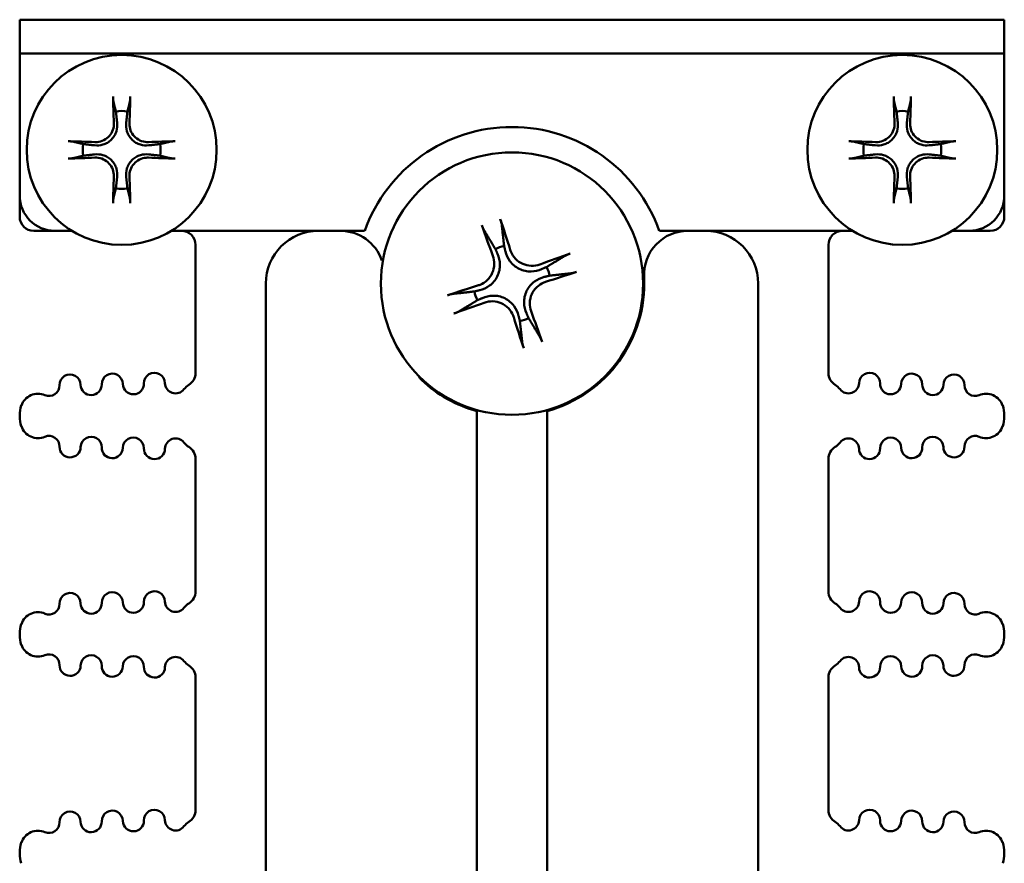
# Model space of a CAD drawing. Header units: inches. Extents: x 1.3 to 23.1, y 0.4 to 18.6.
# Tile 15 of 17: x 9.9 to 11.3, y 17.4 to 18.6. Entities that reach past the tile are written whole.
import ezdxf

# ---------------------------------------------------------------- set-up
doc = ezdxf.new("R2010")
doc.units = ezdxf.units.IN
doc.header["$LTSCALE"] = 0.8
doc.header["$MEASUREMENT"] = 0
doc.layers.add('Visible (ANSI)', color=7, linetype='Continuous', lineweight=50)

msp = doc.modelspace()

# ---------------------------------------------------------------- linework, layer by layer
at = {"layer": 'Visible (ANSI)'}
for p, q in [((9.8574, 18.6198), (9.9074, 18.6198)), ((9.8574, 18.6198), (9.8574, 18.572)), ((11.2074, 18.6198), (9.9074, 18.6198)), ((11.2074, 18.6198), (11.2574, 18.6198)), ((11.2574, 18.572), (11.2574, 18.6198)), ((9.8574, 18.3698), (9.8574, 18.572)), ((9.9074, 18.572), (9.8574, 18.572)), ((9.8574, 18.572), (9.8574, 18.572)), ((9.9074, 18.572), (11.2074, 18.572)), ((11.2574, 18.572), (11.2074, 18.572)), ((11.2574, 18.572), (11.2574, 18.3698)), ((11.2574, 18.572), (11.2574, 18.572)), ((9.8574, 18.3398), (9.8574, 18.3698)), ((11.2574, 18.3398), (11.2574, 18.3698)), ((9.8774, 18.3198), (9.9074, 18.3198)), ((9.9317, 18.3198), (9.9074, 18.3198)), ((10.3479, 18.3198), (10.0731, 18.3198)), ((11.0417, 18.3198), (10.7669, 18.3198)), ((11.2074, 18.3198), (11.1831, 18.3198)), ((11.2074, 18.3198), (11.2374, 18.3198)), ((10.1074, 18.2998), (10.1074, 18.1179)), ((11.0074, 18.1179), (11.0074, 18.2998)), ((10.3723, 18.2778), (10.3738, 18.2775)), ((10.2074, 15.6948), (10.2074, 18.2448)), ((10.9074, 18.2448), (10.9074, 15.6948)), ((10.5074, 18.0636), (10.5074, 15.6948)), ((10.6074, 15.6948), (10.6074, 18.0636)), ((9.8574, 18.0576), (9.8574, 18.0559)), ((11.2574, 18.0576), (11.2574, 18.0559)), ((10.1074, 17.9956), (10.1074, 17.8073)), ((11.0074, 17.8073), (11.0074, 17.9956)), ((9.8574, 17.7471), (9.8574, 17.7454)), ((11.2574, 17.7471), (11.2574, 17.7454)), ((10.1074, 17.6851), (10.1074, 17.4968)), ((11.0074, 17.4968), (11.0074, 17.6851)), ((9.8574, 17.4365), (9.8574, 17.4348)), ((11.2574, 17.4365), (11.2574, 17.4348))]:
    msp.add_line(p, q, dxfattribs=at)
for centre, radius in [((10.0024, 18.4348), 0.135), ((11.1124, 18.4348), 0.135), ((10.5574, 18.2448), 0.1865)]:
    msp.add_circle(centre, radius, dxfattribs=at)
for centre, radius, start, end in [((10.0024, 18.4348), 0.0553, 81.4296, 98.5704), ((11.1124, 18.4348), 0.0553, 81.4296, 98.5704), ((10.5574, 18.2448), 0.2225, 19.699, 160.301), ((10.0024, 18.4348), 0.0553, 171.4296, 188.5704), ((10.0024, 18.4348), 0.0553, 351.4296, 8.5704), ((11.1124, 18.4348), 0.0553, 171.4296, 188.5704), ((11.1124, 18.4348), 0.0553, 351.4296, 8.5704), ((9.9074, 18.3698), 0.05, 180, 270), ((10.0024, 18.4348), 0.0553, 261.4296, 278.5704), ((11.1124, 18.4348), 0.0553, 261.4296, 278.5704), ((11.2074, 18.3698), 0.05, 270, 0), ((9.8774, 18.3398), 0.02, 180, 270), ((11.2374, 18.3398), 0.02, 270, 0), ((10.0874, 18.2998), 0.02, 0, 90), ((10.2824, 18.2448), 0.075, 90, 180), ((10.3133, 18.2573), 0.0625, 19.1305, 90), ((10.8076, 18.2573), 0.0625, 90, 182.8603), ((10.8324, 18.2448), 0.075, 0, 90), ((11.0274, 18.2998), 0.02, 90, 180), ((10.5574, 18.2448), 0.0546, 101.8682, 115.6547), ((10.5574, 18.2448), 0.0546, 11.8682, 25.6547), ((10.5574, 18.2448), 0.188, 285.4239, 2.8603), ((10.5574, 18.2448), 0.0546, 191.8682, 205.6547), ((10.5574, 18.2448), 0.0546, 281.8682, 295.6547), ((9.989, 18.1019), 0.015, 1.1458, 181.1458), ((10.049, 18.1031), 0.015, 1.1458, 181.1458), ((10.0874, 18.1179), 0.02, 301.4376, 0), ((11.0274, 18.1179), 0.02, 180, 238.5624), ((11.0658, 18.1031), 0.015, 358.8542, 178.8542), ((11.1258, 18.1019), 0.015, 358.8542, 178.8542), ((9.929, 18.1007), 0.015, 1.1458, 181.1458), ((10.019, 18.1025), 0.015, 181.1458, 1.1458), ((10.079, 18.1037), 0.015, 181.1458, 322.7888), ((10.4427, 18.122), 0.02, 203.3608, 226.9546), ((10.5574, 18.2448), 0.188, 226.9546, 254.5761), ((11.0358, 18.1037), 0.015, 217.2112, 358.8542), ((11.0958, 18.1025), 0.015, 178.8542, 358.8542), ((11.1858, 18.1007), 0.015, 358.8542, 178.8542), ((9.8834, 18.0633), 0.025, 66.8961, 160.9922), ((9.8991, 18.1001), 0.015, 246.8961, 1.1458), ((9.959, 18.1013), 0.015, 181.1458, 1.1458), ((10.1109, 18.0795), 0.025, 121.4376, 142.7888), ((11.0039, 18.0795), 0.025, 37.2112, 58.5624), ((11.1558, 18.1013), 0.015, 178.8542, 358.8542), ((11.2158, 18.1001), 0.015, 178.8542, 293.1039), ((11.2314, 18.0633), 0.025, 19.0078, 113.1039), ((9.8999, 18.0576), 0.0425, 160.9922, 180), ((11.2149, 18.0576), 0.0425, 0, 19.0078), ((9.8999, 18.0559), 0.0425, 180, 199.0078), ((11.2149, 18.0559), 0.0425, 340.9922, 0), ((9.8834, 18.0502), 0.025, 199.0078, 293.1039), ((11.2314, 18.0502), 0.025, 246.8961, 340.9922), ((9.8991, 18.0134), 0.015, 358.8542, 113.1039), ((9.959, 18.0122), 0.015, 358.8542, 178.8542), ((10.019, 18.011), 0.015, 358.8542, 178.8542), ((10.079, 18.0098), 0.015, 37.2112, 178.8542), ((10.1109, 18.034), 0.025, 217.2112, 238.5624), ((11.0039, 18.034), 0.025, 301.4376, 322.7888), ((11.0358, 18.0098), 0.015, 1.1458, 142.7888), ((11.0958, 18.011), 0.015, 1.1458, 181.1458), ((11.1558, 18.0122), 0.015, 1.1458, 181.1458), ((11.2158, 18.0134), 0.015, 66.8961, 181.1458), ((9.929, 18.0128), 0.015, 178.8542, 358.8542), ((9.989, 18.0116), 0.015, 178.8542, 358.8542), ((10.049, 18.0104), 0.015, 178.8542, 358.8542), ((10.0874, 17.9956), 0.02, 0, 58.5624), ((11.0274, 17.9956), 0.02, 121.4376, 180), ((11.0658, 18.0104), 0.015, 181.1458, 1.1458), ((11.1258, 18.0116), 0.015, 181.1458, 1.1458), ((11.1858, 18.0128), 0.015, 181.1458, 1.1458), ((9.929, 17.7901), 0.015, 1.1458, 181.1458), ((9.989, 17.7913), 0.015, 1.1458, 181.1458), ((10.049, 17.7925), 0.015, 1.1458, 181.1458), ((10.0874, 17.8073), 0.02, 301.4376, 0), ((11.0274, 17.8073), 0.02, 180, 238.5624), ((11.0658, 17.7925), 0.015, 358.8542, 178.8542), ((11.1258, 17.7913), 0.015, 358.8542, 178.8542), ((11.1858, 17.7901), 0.015, 358.8542, 178.8542), ((9.8991, 17.7895), 0.015, 246.8961, 1.1458), ((9.959, 17.7907), 0.015, 181.1458, 1.1458), ((10.019, 17.7919), 0.015, 181.1458, 1.1458), ((10.079, 17.7931), 0.015, 181.1458, 322.7888), ((10.1109, 17.769), 0.025, 121.4376, 142.7888), ((11.0039, 17.769), 0.025, 37.2112, 58.5624), ((11.0358, 17.7931), 0.015, 217.2112, 358.8542), ((11.0958, 17.7919), 0.015, 178.8542, 358.8542), ((11.1558, 17.7907), 0.015, 178.8542, 358.8542), ((11.2158, 17.7895), 0.015, 178.8542, 293.1039), ((9.8834, 17.7528), 0.025, 66.8961, 160.9922), ((11.2314, 17.7528), 0.025, 19.0078, 113.1039), ((9.8999, 17.7471), 0.0425, 160.9922, 180), ((11.2149, 17.7471), 0.0425, 0, 19.0078), ((9.8999, 17.7454), 0.0425, 180, 199.0078), ((11.2149, 17.7454), 0.0425, 340.9922, 0), ((9.8834, 17.7397), 0.025, 199.0078, 293.1039), ((11.2314, 17.7397), 0.025, 246.8961, 340.9922), ((9.8991, 17.7029), 0.015, 358.8542, 113.1039), ((9.959, 17.7017), 0.015, 358.8542, 178.8542), ((10.019, 17.7005), 0.015, 358.8542, 178.8542), ((10.079, 17.6993), 0.015, 37.2112, 178.8542), ((11.0358, 17.6993), 0.015, 1.1458, 142.7888), ((11.0958, 17.7005), 0.015, 1.1458, 181.1458), ((11.1558, 17.7017), 0.015, 1.1458, 181.1458), ((11.2158, 17.7029), 0.015, 66.8961, 181.1458), ((9.929, 17.7023), 0.015, 178.8542, 358.8542), ((9.989, 17.7011), 0.015, 178.8542, 358.8542), ((10.049, 17.6999), 0.015, 178.8542, 358.8542), ((10.1109, 17.7235), 0.025, 217.2112, 238.5624), ((10.0874, 17.6851), 0.02, 0, 58.5624), ((11.0274, 17.6851), 0.02, 121.4376, 180), ((11.0039, 17.7235), 0.025, 301.4376, 322.7888), ((11.0658, 17.6999), 0.015, 181.1458, 1.1458), ((11.1258, 17.7011), 0.015, 181.1458, 1.1458), ((11.1858, 17.7023), 0.015, 181.1458, 1.1458), ((9.929, 17.4796), 0.015, 1.1458, 181.1458), ((9.989, 17.4808), 0.015, 1.1458, 181.1458), ((10.049, 17.482), 0.015, 1.1458, 181.1458), ((10.0874, 17.4968), 0.02, 301.4376, 0), ((11.0274, 17.4968), 0.02, 180, 238.5624), ((11.0658, 17.482), 0.015, 358.8542, 178.8542), ((11.1258, 17.4808), 0.015, 358.8542, 178.8542), ((11.1858, 17.4796), 0.015, 358.8542, 178.8542), ((9.8991, 17.479), 0.015, 246.8961, 1.1458), ((9.959, 17.4802), 0.015, 181.1458, 1.1458), ((10.019, 17.4814), 0.015, 181.1458, 1.1458), ((10.079, 17.4826), 0.015, 181.1458, 322.7888), ((10.1109, 17.4584), 0.025, 121.4376, 142.7888), ((11.0039, 17.4584), 0.025, 37.2112, 58.5624), ((11.0358, 17.4826), 0.015, 217.2112, 358.8542), ((11.0958, 17.4814), 0.015, 178.8542, 358.8542), ((11.1558, 17.4802), 0.015, 178.8542, 358.8542), ((11.2158, 17.479), 0.015, 178.8542, 293.1039), ((9.8834, 17.4422), 0.025, 66.8961, 160.9922), ((11.2314, 17.4422), 0.025, 19.0078, 113.1039), ((9.8999, 17.4365), 0.0425, 160.9922, 180), ((11.2149, 17.4365), 0.0425, 0, 19.0078), ((9.8999, 17.4348), 0.0425, 180, 199.0078), ((11.2149, 17.4348), 0.0425, 340.9922, 0)]:
    msp.add_arc(centre, radius, start, end, dxfattribs=at)
for centre, major_axis, start_param, end_param in [((10.0087, 18.4352), (0.0111, -0.175), 4.261039, 4.4898), ((9.9961, 18.4352), (0.0111, 0.175), 4.934978, 5.163739), ((11.1187, 18.4352), (0.0111, -0.175), 4.261039, 4.4898), ((11.1061, 18.4352), (0.0111, 0.175), 4.934978, 5.163739), ((10.002, 18.4285), (-0.175, 0.0111), 4.934978, 5.163739), ((10.0028, 18.4285), (-0.175, -0.0111), 4.261039, 4.4898), ((11.112, 18.4285), (-0.175, 0.0111), 4.934978, 5.163739), ((11.1128, 18.4285), (-0.175, -0.0111), 4.261039, 4.4898), ((10.002, 18.4411), (0.175, 0.0111), 4.261039, 4.4898), ((10.0028, 18.4411), (0.175, -0.0111), 4.934978, 5.163739), ((11.112, 18.4411), (0.175, 0.0111), 4.261039, 4.4898), ((11.1128, 18.4411), (0.175, -0.0111), 4.934978, 5.163739), ((10.0087, 18.4344), (-0.0111, -0.175), 4.934978, 5.163739), ((9.9961, 18.4344), (-0.0111, 0.175), 4.261039, 4.4898), ((11.1187, 18.4344), (-0.0111, -0.175), 4.934978, 5.163739), ((11.1061, 18.4344), (-0.0111, 0.175), 4.261039, 4.4898), ((10.5663, 18.2483), (0.0874, -0.226), 4.319984, 4.518883), ((10.5482, 18.2421), (-0.0683, 0.2324), 4.905895, 5.104794), ((10.5609, 18.2359), (-0.226, -0.0874), 4.319984, 4.518883), ((10.5547, 18.254), (0.2324, 0.0683), 4.905895, 5.104794), ((10.5601, 18.2356), (-0.2324, -0.0683), 4.905895, 5.104794), ((10.554, 18.2538), (0.226, 0.0874), 4.319984, 4.518883), ((10.5485, 18.2414), (-0.0874, 0.226), 4.319984, 4.518883), ((10.5666, 18.2475), (0.0683, -0.2324), 4.905895, 5.104794)]:
    msp.add_ellipse(centre, major_axis=major_axis, ratio=0.087156, start_param=start_param, end_param=end_param, dxfattribs=at)
for points, knots in [([(9.9908, 18.5032), (9.9907, 18.5035), (9.9907, 18.5039), (9.9905, 18.5048), (9.9905, 18.5054), (9.9903, 18.5067), (9.9903, 18.5075), (9.9902, 18.5089), (9.9901, 18.5097), (9.9901, 18.5105), (9.9901, 18.5106), (9.9901, 18.5107)], [0.04854437, 0.04854437, 0.04854437, 0.04854437, 0.05284301, 0.05284301, 0.05810894, 0.05810894, 0.06340254, 0.06340254, 0.06870047, 0.06870047, 0.06955036, 0.06955036, 0.06955036, 0.06955036]), ([(10.0147, 18.5107), (10.0147, 18.5106), (10.0147, 18.5105), (10.0147, 18.5097), (10.0146, 18.5089), (10.0145, 18.5075), (10.0145, 18.5067), (10.0144, 18.5054), (10.0143, 18.5048), (10.0141, 18.5039), (10.0141, 18.5035), (10.014, 18.5032)], [0.0150618, 0.0150618, 0.0150618, 0.0150618, 0.01591169, 0.01591169, 0.02120962, 0.02120962, 0.02650322, 0.02650322, 0.03176915, 0.03176915, 0.03606779, 0.03606779, 0.03606779, 0.03606779]), ([(11.1008, 18.5032), (11.1007, 18.5035), (11.1007, 18.5039), (11.1005, 18.5048), (11.1005, 18.5054), (11.1003, 18.5067), (11.1003, 18.5075), (11.1002, 18.5089), (11.1001, 18.5097), (11.1001, 18.5105), (11.1001, 18.5106), (11.1001, 18.5107)], [0.04854437, 0.04854437, 0.04854437, 0.04854437, 0.05284301, 0.05284301, 0.05810894, 0.05810894, 0.06340254, 0.06340254, 0.06870047, 0.06870047, 0.06955036, 0.06955036, 0.06955036, 0.06955036]), ([(11.1247, 18.5107), (11.1247, 18.5106), (11.1247, 18.5105), (11.1247, 18.5097), (11.1246, 18.5089), (11.1245, 18.5075), (11.1245, 18.5067), (11.1244, 18.5054), (11.1243, 18.5048), (11.1241, 18.5039), (11.1241, 18.5035), (11.124, 18.5032)], [0.0150618, 0.0150618, 0.0150618, 0.0150618, 0.01591169, 0.01591169, 0.02120962, 0.02120962, 0.02650322, 0.02650322, 0.03176915, 0.03176915, 0.03606779, 0.03606779, 0.03606779, 0.03606779]), ([(9.996, 18.4732), (9.9964, 18.4694), (9.9961, 18.4653), (9.9943, 18.4592), (9.9934, 18.4571), (9.991, 18.4531), (9.9896, 18.4512), (9.9861, 18.4477), (9.9842, 18.4462), (9.9801, 18.4439), (9.978, 18.443), (9.9719, 18.4412), (9.9678, 18.4408), (9.964, 18.4413)], [0.3400621, 0.3400621, 0.3400621, 0.3400621, 0.3728415, 0.3728415, 0.3915916, 0.3915916, 0.4103416, 0.4103416, 0.4290917, 0.4290917, 0.4478417, 0.4478417, 0.4806211, 0.4806211, 0.4806211, 0.4806211]), ([(9.9914, 18.4729), (9.9915, 18.4698), (9.991, 18.4664), (9.9888, 18.46), (9.987, 18.457), (9.9828, 18.4522), (9.98, 18.4501), (9.974, 18.4471), (9.9707, 18.4462), (9.9665, 18.4458), (9.9654, 18.4458), (9.9643, 18.4459)], [0, 0, 0, 0, 0.0244853, 0.0244853, 0.0489707, 0.0489707, 0.0733441, 0.0733441, 0.0977174, 0.0977174, 0.1059587, 0.1059587, 0.1059587, 0.1059587]), ([(10.0408, 18.4413), (10.037, 18.4408), (10.0329, 18.4412), (10.0268, 18.443), (10.0247, 18.4439), (10.0206, 18.4462), (10.0187, 18.4477), (10.0153, 18.4512), (10.0138, 18.4531), (10.0115, 18.4571), (10.0105, 18.4592), (10.0087, 18.4653), (10.0084, 18.4694), (10.0088, 18.4732)], [0.3400621, 0.3400621, 0.3400621, 0.3400621, 0.3728415, 0.3728415, 0.3915916, 0.3915916, 0.4103416, 0.4103416, 0.4290917, 0.4290917, 0.4478417, 0.4478417, 0.4806211, 0.4806211, 0.4806211, 0.4806211]), ([(10.0405, 18.4459), (10.0374, 18.4457), (10.034, 18.4462), (10.0276, 18.4484), (10.0246, 18.4502), (10.0198, 18.4545), (10.0176, 18.4572), (10.0146, 18.4632), (10.0138, 18.4666), (10.0134, 18.4707), (10.0134, 18.4718), (10.0135, 18.4729)], [0, 0, 0, 0, 0.0245201, 0.0245201, 0.0490401, 0.0490401, 0.0733788, 0.0733788, 0.0977174, 0.0977174, 0.1059587, 0.1059587, 0.1059587, 0.1059587]), ([(11.106, 18.4732), (11.1064, 18.4694), (11.1061, 18.4653), (11.1043, 18.4592), (11.1034, 18.4571), (11.101, 18.4531), (11.0996, 18.4512), (11.0961, 18.4477), (11.0942, 18.4462), (11.0901, 18.4439), (11.088, 18.443), (11.0819, 18.4412), (11.0778, 18.4408), (11.074, 18.4413)], [0.3400621, 0.3400621, 0.3400621, 0.3400621, 0.3728415, 0.3728415, 0.3915916, 0.3915916, 0.4103416, 0.4103416, 0.4290917, 0.4290917, 0.4478417, 0.4478417, 0.4806211, 0.4806211, 0.4806211, 0.4806211]), ([(11.1014, 18.4729), (11.1015, 18.4698), (11.101, 18.4664), (11.0988, 18.46), (11.097, 18.457), (11.0928, 18.4522), (11.09, 18.4501), (11.084, 18.4471), (11.0807, 18.4462), (11.0765, 18.4458), (11.0754, 18.4458), (11.0743, 18.4459)], [0, 0, 0, 0, 0.0244853, 0.0244853, 0.0489707, 0.0489707, 0.0733441, 0.0733441, 0.0977174, 0.0977174, 0.1059587, 0.1059587, 0.1059587, 0.1059587]), ([(11.1508, 18.4413), (11.147, 18.4408), (11.1429, 18.4412), (11.1368, 18.443), (11.1347, 18.4439), (11.1306, 18.4462), (11.1287, 18.4477), (11.1253, 18.4512), (11.1238, 18.4531), (11.1215, 18.4571), (11.1205, 18.4592), (11.1187, 18.4653), (11.1184, 18.4694), (11.1188, 18.4732)], [0.3400621, 0.3400621, 0.3400621, 0.3400621, 0.3728415, 0.3728415, 0.3915916, 0.3915916, 0.4103416, 0.4103416, 0.4290917, 0.4290917, 0.4478417, 0.4478417, 0.4806211, 0.4806211, 0.4806211, 0.4806211]), ([(11.1505, 18.4459), (11.1474, 18.4457), (11.144, 18.4462), (11.1376, 18.4484), (11.1346, 18.4502), (11.1298, 18.4545), (11.1276, 18.4572), (11.1246, 18.4632), (11.1238, 18.4666), (11.1234, 18.4707), (11.1234, 18.4718), (11.1235, 18.4729)], [0, 0, 0, 0, 0.0245201, 0.0245201, 0.0490401, 0.0490401, 0.0733788, 0.0733788, 0.0977174, 0.0977174, 0.1059587, 0.1059587, 0.1059587, 0.1059587]), ([(9.9265, 18.4471), (9.9266, 18.4471), (9.9267, 18.4471), (9.9275, 18.4471), (9.9283, 18.4471), (9.9297, 18.447), (9.9305, 18.4469), (9.9318, 18.4468), (9.9325, 18.4467), (9.9333, 18.4466), (9.9337, 18.4465), (9.934, 18.4464)], [0.0150618, 0.0150618, 0.0150618, 0.0150618, 0.01591169, 0.01591169, 0.02120962, 0.02120962, 0.02650322, 0.02650322, 0.03176915, 0.03176915, 0.03606779, 0.03606779, 0.03606779, 0.03606779]), ([(10.0708, 18.4464), (10.0711, 18.4465), (10.0715, 18.4466), (10.0723, 18.4467), (10.073, 18.4468), (10.0743, 18.4469), (10.0751, 18.447), (10.0765, 18.4471), (10.0773, 18.4471), (10.0781, 18.4471), (10.0782, 18.4471), (10.0783, 18.4471)], [0.04854437, 0.04854437, 0.04854437, 0.04854437, 0.05284301, 0.05284301, 0.05810894, 0.05810894, 0.06340254, 0.06340254, 0.06870047, 0.06870047, 0.06955036, 0.06955036, 0.06955036, 0.06955036]), ([(11.0365, 18.4471), (11.0366, 18.4471), (11.0367, 18.4471), (11.0375, 18.4471), (11.0383, 18.4471), (11.0397, 18.447), (11.0405, 18.4469), (11.0418, 18.4468), (11.0425, 18.4467), (11.0433, 18.4466), (11.0437, 18.4465), (11.044, 18.4464)], [0.0150618, 0.0150618, 0.0150618, 0.0150618, 0.01591169, 0.01591169, 0.02120962, 0.02120962, 0.02650322, 0.02650322, 0.03176915, 0.03176915, 0.03606779, 0.03606779, 0.03606779, 0.03606779]), ([(11.1808, 18.4464), (11.1811, 18.4465), (11.1815, 18.4466), (11.1823, 18.4467), (11.183, 18.4468), (11.1843, 18.4469), (11.1851, 18.447), (11.1865, 18.4471), (11.1873, 18.4471), (11.1881, 18.4471), (11.1882, 18.4471), (11.1883, 18.4471)], [0.04854437, 0.04854437, 0.04854437, 0.04854437, 0.05284301, 0.05284301, 0.05810894, 0.05810894, 0.06340254, 0.06340254, 0.06870047, 0.06870047, 0.06955036, 0.06955036, 0.06955036, 0.06955036]), ([(9.964, 18.4284), (9.9678, 18.4288), (9.9719, 18.4285), (9.978, 18.4267), (9.9801, 18.4258), (9.9842, 18.4234), (9.9861, 18.422), (9.9896, 18.4185), (9.991, 18.4166), (9.9934, 18.4125), (9.9943, 18.4104), (9.9961, 18.4043), (9.9964, 18.4003), (9.996, 18.3964)], [0.3400621, 0.3400621, 0.3400621, 0.3400621, 0.3728415, 0.3728415, 0.3915916, 0.3915916, 0.4103416, 0.4103416, 0.4290917, 0.4290917, 0.4478417, 0.4478417, 0.4806211, 0.4806211, 0.4806211, 0.4806211]), ([(10.0088, 18.3964), (10.0084, 18.4003), (10.0087, 18.4043), (10.0105, 18.4104), (10.0115, 18.4125), (10.0138, 18.4166), (10.0153, 18.4185), (10.0187, 18.422), (10.0206, 18.4234), (10.0247, 18.4258), (10.0268, 18.4267), (10.0329, 18.4285), (10.037, 18.4288), (10.0408, 18.4284)], [0.3400621, 0.3400621, 0.3400621, 0.3400621, 0.3728415, 0.3728415, 0.3915916, 0.3915916, 0.4103416, 0.4103416, 0.4290917, 0.4290917, 0.4478417, 0.4478417, 0.4806211, 0.4806211, 0.4806211, 0.4806211]), ([(11.074, 18.4284), (11.0778, 18.4288), (11.0819, 18.4285), (11.088, 18.4267), (11.0901, 18.4258), (11.0942, 18.4234), (11.0961, 18.422), (11.0996, 18.4185), (11.101, 18.4166), (11.1034, 18.4125), (11.1043, 18.4104), (11.1061, 18.4043), (11.1064, 18.4003), (11.106, 18.3964)], [0.3400621, 0.3400621, 0.3400621, 0.3400621, 0.3728415, 0.3728415, 0.3915916, 0.3915916, 0.4103416, 0.4103416, 0.4290917, 0.4290917, 0.4478417, 0.4478417, 0.4806211, 0.4806211, 0.4806211, 0.4806211]), ([(11.1188, 18.3964), (11.1184, 18.4003), (11.1187, 18.4043), (11.1205, 18.4104), (11.1215, 18.4125), (11.1238, 18.4166), (11.1253, 18.4185), (11.1287, 18.422), (11.1306, 18.4234), (11.1347, 18.4258), (11.1368, 18.4267), (11.1429, 18.4285), (11.147, 18.4288), (11.1508, 18.4284)], [0.3400621, 0.3400621, 0.3400621, 0.3400621, 0.3728415, 0.3728415, 0.3915916, 0.3915916, 0.4103416, 0.4103416, 0.4290917, 0.4290917, 0.4478417, 0.4478417, 0.4806211, 0.4806211, 0.4806211, 0.4806211]), ([(9.934, 18.4232), (9.9337, 18.4232), (9.9333, 18.4231), (9.9325, 18.423), (9.9318, 18.4229), (9.9305, 18.4227), (9.9297, 18.4227), (9.9283, 18.4226), (9.9275, 18.4226), (9.9267, 18.4225), (9.9266, 18.4225), (9.9265, 18.4225)], [0.04854437, 0.04854437, 0.04854437, 0.04854437, 0.05284301, 0.05284301, 0.05810894, 0.05810894, 0.06340254, 0.06340254, 0.06870047, 0.06870047, 0.06955036, 0.06955036, 0.06955036, 0.06955036]), ([(9.9643, 18.4238), (9.9674, 18.4239), (9.9709, 18.4235), (9.9772, 18.4212), (9.9802, 18.4194), (9.985, 18.4152), (9.9872, 18.4124), (9.9902, 18.4064), (9.991, 18.4031), (9.9914, 18.3989), (9.9914, 18.3978), (9.9914, 18.3967)], [0, 0, 0, 0, 0.0245201, 0.0245201, 0.0490401, 0.0490401, 0.0733788, 0.0733788, 0.0977174, 0.0977174, 0.1059587, 0.1059587, 0.1059587, 0.1059587]), ([(10.0135, 18.3967), (10.0133, 18.3999), (10.0138, 18.4033), (10.016, 18.4097), (10.0178, 18.4126), (10.0221, 18.4174), (10.0248, 18.4196), (10.0308, 18.4226), (10.0341, 18.4235), (10.0383, 18.4238), (10.0394, 18.4238), (10.0405, 18.4238)], [0, 0, 0, 0, 0.0245201, 0.0245201, 0.0490401, 0.0490401, 0.0733788, 0.0733788, 0.0977174, 0.0977174, 0.1059587, 0.1059587, 0.1059587, 0.1059587]), ([(10.0783, 18.4225), (10.0782, 18.4225), (10.0781, 18.4225), (10.0773, 18.4226), (10.0765, 18.4226), (10.0751, 18.4227), (10.0743, 18.4227), (10.073, 18.4229), (10.0723, 18.423), (10.0715, 18.4231), (10.0711, 18.4232), (10.0708, 18.4232)], [0.0150618, 0.0150618, 0.0150618, 0.0150618, 0.01591169, 0.01591169, 0.02120962, 0.02120962, 0.02650322, 0.02650322, 0.03176915, 0.03176915, 0.03606779, 0.03606779, 0.03606779, 0.03606779]), ([(11.044, 18.4232), (11.0437, 18.4232), (11.0433, 18.4231), (11.0425, 18.423), (11.0418, 18.4229), (11.0405, 18.4227), (11.0397, 18.4227), (11.0383, 18.4226), (11.0375, 18.4226), (11.0367, 18.4225), (11.0366, 18.4225), (11.0365, 18.4225)], [0.04854437, 0.04854437, 0.04854437, 0.04854437, 0.05284301, 0.05284301, 0.05810894, 0.05810894, 0.06340254, 0.06340254, 0.06870047, 0.06870047, 0.06955036, 0.06955036, 0.06955036, 0.06955036]), ([(11.0743, 18.4238), (11.0774, 18.4239), (11.0809, 18.4235), (11.0872, 18.4212), (11.0902, 18.4194), (11.095, 18.4152), (11.0972, 18.4124), (11.1002, 18.4064), (11.101, 18.4031), (11.1014, 18.3989), (11.1014, 18.3978), (11.1014, 18.3967)], [0, 0, 0, 0, 0.0245201, 0.0245201, 0.0490401, 0.0490401, 0.0733788, 0.0733788, 0.0977174, 0.0977174, 0.1059587, 0.1059587, 0.1059587, 0.1059587]), ([(11.1235, 18.3967), (11.1233, 18.3999), (11.1238, 18.4033), (11.126, 18.4097), (11.1278, 18.4126), (11.1321, 18.4174), (11.1348, 18.4196), (11.1408, 18.4226), (11.1441, 18.4235), (11.1483, 18.4238), (11.1494, 18.4238), (11.1505, 18.4238)], [0, 0, 0, 0, 0.0245201, 0.0245201, 0.0490401, 0.0490401, 0.0733788, 0.0733788, 0.0977174, 0.0977174, 0.1059587, 0.1059587, 0.1059587, 0.1059587]), ([(11.1883, 18.4225), (11.1882, 18.4225), (11.1881, 18.4225), (11.1873, 18.4226), (11.1865, 18.4226), (11.1851, 18.4227), (11.1843, 18.4227), (11.183, 18.4229), (11.1823, 18.423), (11.1815, 18.4231), (11.1811, 18.4232), (11.1808, 18.4232)], [0.0150618, 0.0150618, 0.0150618, 0.0150618, 0.01591169, 0.01591169, 0.02120962, 0.02120962, 0.02650322, 0.02650322, 0.03176915, 0.03176915, 0.03606779, 0.03606779, 0.03606779, 0.03606779]), ([(9.9901, 18.3589), (9.9901, 18.3591), (9.9901, 18.3592), (9.9901, 18.3599), (9.9902, 18.3607), (9.9903, 18.3621), (9.9903, 18.3629), (9.9905, 18.3642), (9.9905, 18.3649), (9.9907, 18.3658), (9.9907, 18.3661), (9.9908, 18.3664)], [0.0150618, 0.0150618, 0.0150618, 0.0150618, 0.01591169, 0.01591169, 0.02120962, 0.02120962, 0.02650322, 0.02650322, 0.03176915, 0.03176915, 0.03606779, 0.03606779, 0.03606779, 0.03606779]), ([(10.014, 18.3664), (10.0141, 18.3661), (10.0141, 18.3658), (10.0143, 18.3649), (10.0144, 18.3642), (10.0145, 18.3629), (10.0145, 18.3621), (10.0146, 18.3607), (10.0147, 18.3599), (10.0147, 18.3592), (10.0147, 18.3591), (10.0147, 18.3589)], [0.04854437, 0.04854437, 0.04854437, 0.04854437, 0.05284301, 0.05284301, 0.05810894, 0.05810894, 0.06340254, 0.06340254, 0.06870047, 0.06870047, 0.06955036, 0.06955036, 0.06955036, 0.06955036]), ([(11.1001, 18.3589), (11.1001, 18.3591), (11.1001, 18.3592), (11.1001, 18.3599), (11.1002, 18.3607), (11.1003, 18.3621), (11.1003, 18.3629), (11.1005, 18.3642), (11.1005, 18.3649), (11.1007, 18.3658), (11.1007, 18.3661), (11.1008, 18.3664)], [0.0150618, 0.0150618, 0.0150618, 0.0150618, 0.01591169, 0.01591169, 0.02120962, 0.02120962, 0.02650322, 0.02650322, 0.03176915, 0.03176915, 0.03606779, 0.03606779, 0.03606779, 0.03606779]), ([(11.124, 18.3664), (11.1241, 18.3661), (11.1241, 18.3658), (11.1243, 18.3649), (11.1244, 18.3642), (11.1245, 18.3629), (11.1245, 18.3621), (11.1246, 18.3607), (11.1247, 18.3599), (11.1247, 18.3592), (11.1247, 18.3591), (11.1247, 18.3589)], [0.04854437, 0.04854437, 0.04854437, 0.04854437, 0.05284301, 0.05284301, 0.05810894, 0.05810894, 0.06340254, 0.06340254, 0.06870047, 0.06870047, 0.06955036, 0.06955036, 0.06955036, 0.06955036]), ([(10.5178, 18.3203), (10.5177, 18.3206), (10.5175, 18.321), (10.5171, 18.3218), (10.5167, 18.3225), (10.5162, 18.3238), (10.5158, 18.3247), (10.5153, 18.3261), (10.515, 18.327), (10.5147, 18.3276), (10.5147, 18.3276), (10.5147, 18.3277)], [0.05376772, 0.05376772, 0.05376772, 0.05376772, 0.05852386, 0.05852386, 0.06435611, 0.06435611, 0.07022423, 0.07022423, 0.07609738, 0.07609738, 0.07612654, 0.07612654, 0.07612654, 0.07612654]), ([(10.5408, 18.3365), (10.5408, 18.3365), (10.5408, 18.3365), (10.541, 18.3358), (10.5413, 18.335), (10.5417, 18.3335), (10.542, 18.3326), (10.5423, 18.3312), (10.5425, 18.3305), (10.5427, 18.3295), (10.5428, 18.3291), (10.5428, 18.3288)], [0.01759685, 0.01759685, 0.01759685, 0.01759685, 0.01762601, 0.01762601, 0.02349917, 0.02349917, 0.02936729, 0.02936729, 0.03519954, 0.03519954, 0.03995567, 0.03995567, 0.03995567, 0.03995567]), ([(10.5302, 18.2843), (10.5316, 18.2806), (10.5323, 18.2763), (10.532, 18.2679), (10.531, 18.2637), (10.5278, 18.2564), (10.5254, 18.2529), (10.5193, 18.247), (10.5157, 18.2447), (10.5112, 18.2429), (10.5104, 18.2426), (10.5096, 18.2424)], [0, 0, 0, 0, 0.030458, 0.030458, 0.060916, 0.060916, 0.0912553, 0.0912553, 0.1215946, 0.1215946, 0.1282974, 0.1282974, 0.1282974, 0.1282974]), ([(10.5369, 18.2869), (10.5389, 18.2823), (10.5401, 18.2772), (10.5403, 18.2692), (10.54, 18.2663), (10.5388, 18.2606), (10.5379, 18.2578), (10.5352, 18.2524), (10.5335, 18.2499), (10.5298, 18.2455), (10.5277, 18.2436), (10.5212, 18.2388), (10.5164, 18.2366), (10.5116, 18.2355)], [0.4461869, 0.4461869, 0.4461869, 0.4461869, 0.4884014, 0.4884014, 0.5115829, 0.5115829, 0.5347643, 0.5347643, 0.5579458, 0.5579458, 0.5811273, 0.5811273, 0.6233417, 0.6233417, 0.6233417, 0.6233417]), ([(10.5994, 18.2653), (10.5949, 18.2633), (10.5898, 18.2621), (10.5817, 18.2619), (10.5789, 18.2622), (10.5732, 18.2634), (10.5704, 18.2644), (10.565, 18.2671), (10.5625, 18.2687), (10.5581, 18.2724), (10.5562, 18.2746), (10.5514, 18.281), (10.5492, 18.2858), (10.548, 18.2906)], [0.4461869, 0.4461869, 0.4461869, 0.4461869, 0.4884014, 0.4884014, 0.5115829, 0.5115829, 0.5347643, 0.5347643, 0.5579458, 0.5579458, 0.5811273, 0.5811273, 0.6233417, 0.6233417, 0.6233417, 0.6233417]), ([(10.5968, 18.272), (10.5932, 18.2707), (10.5889, 18.2699), (10.5805, 18.2702), (10.5763, 18.2712), (10.569, 18.2744), (10.5654, 18.2769), (10.5596, 18.2829), (10.5573, 18.2866), (10.5555, 18.291), (10.5552, 18.2918), (10.555, 18.2927)], [0, 0, 0, 0, 0.030458, 0.030458, 0.060916, 0.060916, 0.0912553, 0.0912553, 0.1215946, 0.1215946, 0.1282974, 0.1282974, 0.1282974, 0.1282974]), ([(10.6329, 18.2844), (10.6332, 18.2845), (10.6335, 18.2847), (10.6344, 18.2852), (10.6351, 18.2855), (10.6364, 18.286), (10.6373, 18.2864), (10.6387, 18.2869), (10.6395, 18.2873), (10.6402, 18.2875), (10.6402, 18.2875), (10.6402, 18.2875)], [0.05376772, 0.05376772, 0.05376772, 0.05376772, 0.05852386, 0.05852386, 0.06435611, 0.06435611, 0.07022423, 0.07022423, 0.07609738, 0.07609738, 0.07612654, 0.07612654, 0.07612654, 0.07612654]), ([(10.6491, 18.2614), (10.6491, 18.2614), (10.6491, 18.2614), (10.6484, 18.2612), (10.6475, 18.2609), (10.6461, 18.2605), (10.6452, 18.2603), (10.6438, 18.2599), (10.6431, 18.2597), (10.6421, 18.2595), (10.6417, 18.2595), (10.6414, 18.2594)], [0.01759685, 0.01759685, 0.01759685, 0.01759685, 0.01762601, 0.01762601, 0.02349917, 0.02349917, 0.02936729, 0.02936729, 0.03519954, 0.03519954, 0.03995567, 0.03995567, 0.03995567, 0.03995567]), ([(10.5779, 18.2028), (10.5759, 18.2073), (10.5747, 18.2125), (10.5745, 18.2205), (10.5748, 18.2233), (10.576, 18.229), (10.5769, 18.2318), (10.5796, 18.2373), (10.5813, 18.2397), (10.585, 18.2441), (10.5871, 18.2461), (10.5936, 18.2508), (10.5984, 18.253), (10.6032, 18.2542)], [0.4461869, 0.4461869, 0.4461869, 0.4461869, 0.4884014, 0.4884014, 0.5115829, 0.5115829, 0.5347643, 0.5347643, 0.5579458, 0.5579458, 0.5811273, 0.5811273, 0.6233417, 0.6233417, 0.6233417, 0.6233417]), ([(10.5846, 18.2054), (10.5832, 18.2091), (10.5825, 18.2133), (10.5828, 18.2217), (10.5838, 18.2259), (10.587, 18.2332), (10.5895, 18.2368), (10.5955, 18.2426), (10.5991, 18.2449), (10.6036, 18.2467), (10.6044, 18.247), (10.6052, 18.2473)], [0, 0, 0, 0, 0.030458, 0.030458, 0.060916, 0.060916, 0.0912553, 0.0912553, 0.1215946, 0.1215946, 0.1282974, 0.1282974, 0.1282974, 0.1282974]), ([(10.4657, 18.2282), (10.4657, 18.2282), (10.4657, 18.2282), (10.4664, 18.2284), (10.4673, 18.2287), (10.4688, 18.2291), (10.4696, 18.2294), (10.471, 18.2297), (10.4717, 18.2299), (10.4727, 18.2301), (10.4731, 18.2302), (10.4734, 18.2302)], [0.01759685, 0.01759685, 0.01759685, 0.01759685, 0.01762601, 0.01762601, 0.02349917, 0.02349917, 0.02936729, 0.02936729, 0.03519954, 0.03519954, 0.03995567, 0.03995567, 0.03995567, 0.03995567]), ([(10.5154, 18.2243), (10.5199, 18.2263), (10.525, 18.2275), (10.5331, 18.2277), (10.5359, 18.2274), (10.5416, 18.2262), (10.5444, 18.2253), (10.5498, 18.2226), (10.5523, 18.2209), (10.5567, 18.2172), (10.5586, 18.2151), (10.5634, 18.2086), (10.5656, 18.2038), (10.5668, 18.199)], [0.4461869, 0.4461869, 0.4461869, 0.4461869, 0.4884014, 0.4884014, 0.5115829, 0.5115829, 0.5347643, 0.5347643, 0.5579458, 0.5579458, 0.5811273, 0.5811273, 0.6233417, 0.6233417, 0.6233417, 0.6233417]), ([(10.518, 18.2176), (10.5217, 18.219), (10.5259, 18.2197), (10.5343, 18.2195), (10.5385, 18.2185), (10.5458, 18.2152), (10.5494, 18.2128), (10.5552, 18.2067), (10.5575, 18.2031), (10.5593, 18.1987), (10.5596, 18.1978), (10.5599, 18.197)], [0, 0, 0, 0, 0.030458, 0.030458, 0.060916, 0.060916, 0.0912553, 0.0912553, 0.1215946, 0.1215946, 0.1282974, 0.1282974, 0.1282974, 0.1282974]), ([(10.4819, 18.2053), (10.4816, 18.2051), (10.4813, 18.2049), (10.4804, 18.2045), (10.4797, 18.2042), (10.4784, 18.2036), (10.4775, 18.2033), (10.4761, 18.2027), (10.4753, 18.2024), (10.4746, 18.2022), (10.4746, 18.2022), (10.4746, 18.2022)], [0.05376772, 0.05376772, 0.05376772, 0.05376772, 0.05852386, 0.05852386, 0.06435611, 0.06435611, 0.07022423, 0.07022423, 0.07609738, 0.07609738, 0.07612654, 0.07612654, 0.07612654, 0.07612654]), ([(10.574, 18.1531), (10.574, 18.1531), (10.574, 18.1531), (10.5738, 18.1538), (10.5735, 18.1547), (10.5731, 18.1562), (10.5728, 18.157), (10.5725, 18.1584), (10.5723, 18.1592), (10.5721, 18.1601), (10.5721, 18.1605), (10.572, 18.1608)], [0.01759685, 0.01759685, 0.01759685, 0.01759685, 0.01762601, 0.01762601, 0.02349917, 0.02349917, 0.02936729, 0.02936729, 0.03519954, 0.03519954, 0.03995567, 0.03995567, 0.03995567, 0.03995567]), ([(10.597, 18.1693), (10.5971, 18.1691), (10.5973, 18.1687), (10.5978, 18.1678), (10.5981, 18.1671), (10.5986, 18.1658), (10.599, 18.165), (10.5995, 18.1635), (10.5998, 18.1627), (10.6001, 18.162), (10.6001, 18.162), (10.6001, 18.162)], [0.05376772, 0.05376772, 0.05376772, 0.05376772, 0.05852386, 0.05852386, 0.06435611, 0.06435611, 0.07022423, 0.07022423, 0.07609738, 0.07609738, 0.07612654, 0.07612654, 0.07612654, 0.07612654])]:
    msp.add_open_spline(points, degree=3, knots=knots, dxfattribs=at)
for points, weights in [([(9.9908, 18.5032), (9.9927, 18.4956), (9.9942, 18.4895)], [1.00192407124, 1.00731929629, 1]), ([(10.0106, 18.4895), (10.0121, 18.4956), (10.014, 18.5032)], [1, 1.00731929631, 1.00192407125]), ([(11.1008, 18.5032), (11.1027, 18.4956), (11.1042, 18.4895)], [1.00192407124, 1.00731929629, 1]), ([(11.1206, 18.4895), (11.1221, 18.4956), (11.124, 18.5032)], [1, 1.00731929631, 1.00192407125]), ([(9.9942, 18.4895), (9.9952, 18.4799), (9.996, 18.4732)], [1, 1.20089099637, 1.39845709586]), ([(10.0088, 18.4732), (10.0096, 18.4799), (10.0106, 18.4895)], [1.39845709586, 1.20089099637, 1]), ([(11.1042, 18.4895), (11.1052, 18.4799), (11.106, 18.4732)], [1, 1.20089099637, 1.39845709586]), ([(11.1188, 18.4732), (11.1196, 18.4799), (11.1206, 18.4895)], [1.39845709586, 1.20089099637, 1]), ([(9.9478, 18.4431), (9.9416, 18.4445), (9.934, 18.4464)], [1, 1.00731929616, 1.00192407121]), ([(9.964, 18.4413), (9.9573, 18.442), (9.9478, 18.4431)], [1.39845709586, 1.20089099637, 1]), ([(10.057, 18.4431), (10.0475, 18.442), (10.0408, 18.4413)], [1, 1.20089099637, 1.39845709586]), ([(10.0708, 18.4464), (10.0632, 18.4445), (10.057, 18.4431)], [1.00192407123, 1.00731929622, 1]), ([(11.0578, 18.4431), (11.0516, 18.4445), (11.044, 18.4464)], [1, 1.00731929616, 1.00192407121]), ([(11.074, 18.4413), (11.0673, 18.442), (11.0578, 18.4431)], [1.39845709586, 1.20089099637, 1]), ([(11.167, 18.4431), (11.1575, 18.442), (11.1508, 18.4413)], [1, 1.20089099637, 1.39845709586]), ([(11.1808, 18.4464), (11.1732, 18.4445), (11.167, 18.4431)], [1.00192407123, 1.00731929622, 1]), ([(9.934, 18.4232), (9.9416, 18.4251), (9.9478, 18.4266)], [1.00192407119, 1.00731929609, 1]), ([(9.9478, 18.4266), (9.9573, 18.4276), (9.964, 18.4284)], [1, 1.20089099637, 1.39845709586]), ([(10.0408, 18.4284), (10.0475, 18.4276), (10.057, 18.4266)], [1.39845709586, 1.20089099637, 1]), ([(10.057, 18.4266), (10.0632, 18.4251), (10.0708, 18.4232)], [1, 1.00731929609, 1.00192407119]), ([(11.044, 18.4232), (11.0516, 18.4251), (11.0578, 18.4266)], [1.00192407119, 1.00731929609, 1]), ([(11.0578, 18.4266), (11.0673, 18.4276), (11.074, 18.4284)], [1, 1.20089099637, 1.39845709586]), ([(11.1508, 18.4284), (11.1575, 18.4276), (11.167, 18.4266)], [1.39845709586, 1.20089099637, 1]), ([(11.167, 18.4266), (11.1732, 18.4251), (11.1808, 18.4232)], [1, 1.00731929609, 1.00192407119]), ([(9.996, 18.3964), (9.9952, 18.3897), (9.9942, 18.3802)], [1.39845709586, 1.20089099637, 1]), ([(10.0106, 18.3802), (10.0096, 18.3897), (10.0088, 18.3964)], [1, 1.20089099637, 1.39845709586]), ([(11.106, 18.3964), (11.1052, 18.3897), (11.1042, 18.3802)], [1.39845709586, 1.20089099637, 1]), ([(11.1206, 18.3802), (11.1196, 18.3897), (11.1188, 18.3964)], [1, 1.20089099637, 1.39845709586]), ([(9.9942, 18.3802), (9.9927, 18.3741), (9.9908, 18.3664)], [1, 1.00731929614, 1.00192407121]), ([(10.014, 18.3664), (10.0121, 18.3741), (10.0106, 18.3802)], [1.0019240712, 1.00731929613, 1]), ([(11.1042, 18.3802), (11.1027, 18.3741), (11.1008, 18.3664)], [1, 1.00731929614, 1.00192407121]), ([(11.124, 18.3664), (11.1221, 18.3741), (11.1206, 18.3802)], [1.0019240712, 1.00731929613, 1]), ([(10.5462, 18.2983), (10.5448, 18.3103), (10.5428, 18.3288)], [1, 1.02592339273, 1.00320831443]), ([(10.5178, 18.3203), (10.5275, 18.3044), (10.5337, 18.2941)], [1.00320831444, 1.02592339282, 1]), ([(10.548, 18.2906), (10.5472, 18.2942), (10.5462, 18.2983)], [1.16294215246, 1.08169453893, 1]), ([(10.5337, 18.2941), (10.5355, 18.2902), (10.5369, 18.2869)], [1, 1.08169453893, 1.16294215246]), ([(10.6329, 18.2844), (10.617, 18.2747), (10.6067, 18.2685)], [1.00320831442, 1.02592339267, 1]), ([(10.6067, 18.2685), (10.6028, 18.2668), (10.5994, 18.2653)], [1, 1.08169453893, 1.16294215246]), ([(10.6032, 18.2542), (10.6067, 18.255), (10.6109, 18.2561)], [1.16294215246, 1.08169453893, 1]), ([(10.6109, 18.2561), (10.6228, 18.2574), (10.6414, 18.2594)], [1, 1.02592339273, 1.00320831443]), ([(10.5039, 18.2336), (10.492, 18.2323), (10.4734, 18.2302)], [1, 1.02592339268, 1.00320831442]), ([(10.5116, 18.2355), (10.5081, 18.2346), (10.5039, 18.2336)], [1.16294215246, 1.08169453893, 1]), ([(10.4819, 18.2053), (10.4979, 18.2149), (10.5081, 18.2212)], [1.00320831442, 1.02592339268, 1]), ([(10.5081, 18.2212), (10.512, 18.2229), (10.5154, 18.2243)], [1, 1.08169453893, 1.16294215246]), ([(10.5811, 18.1956), (10.5793, 18.1995), (10.5779, 18.2028)], [1, 1.08169453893, 1.16294215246]), ([(10.5668, 18.199), (10.5676, 18.1955), (10.5686, 18.1913)], [1.16294215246, 1.08169453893, 1]), ([(10.5686, 18.1913), (10.57, 18.1794), (10.572, 18.1608)], [1, 1.02592339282, 1.00320831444]), ([(10.597, 18.1693), (10.5873, 18.1853), (10.5811, 18.1956)], [1.00320831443, 1.02592339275, 1])]:
    msp.add_rational_spline(points, weights, degree=2, dxfattribs=at)

doc.saveas('drawing.dxf')
